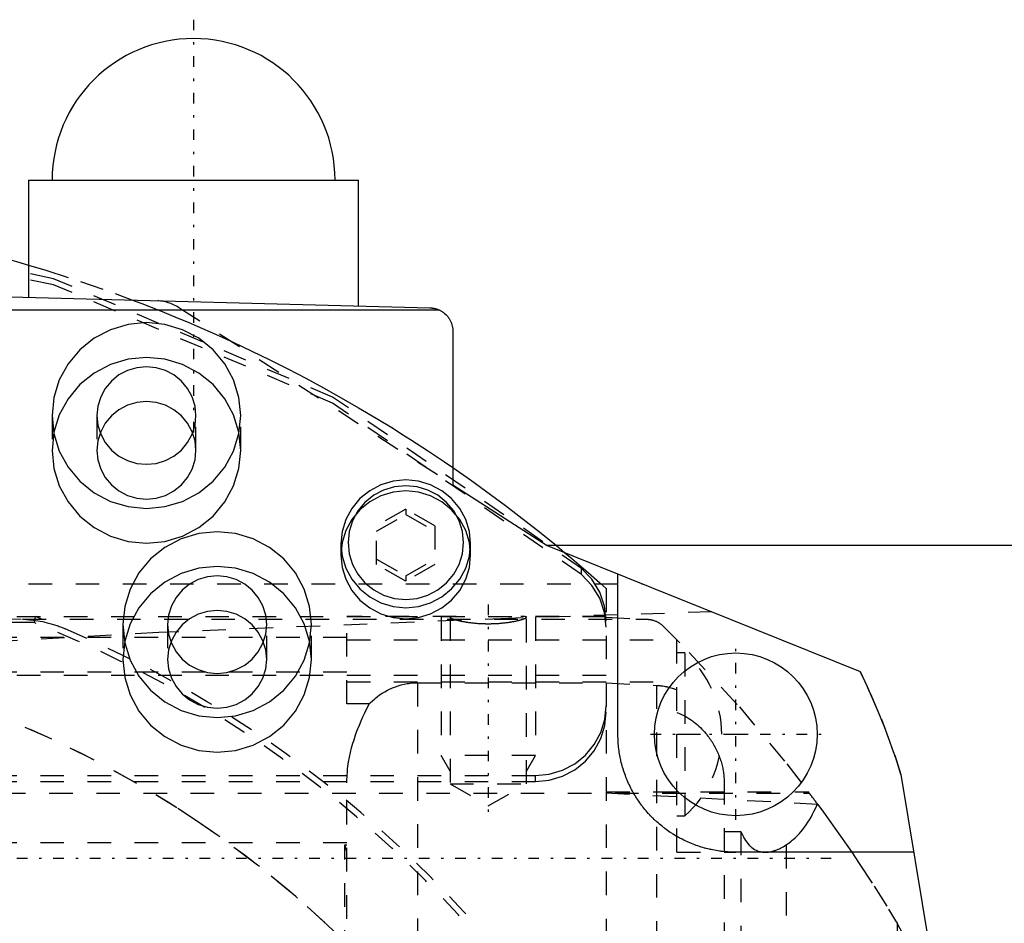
# Model space of a CAD drawing. Extents: x -109 to 109, y -1 to 887.
# Tile 14 of 15: x 18 to 59, y 753 to 791. Entities that reach past the tile are written whole.
import ezdxf

# ---------------------------------------------------------------- set-up
doc = ezdxf.new("R2010")
doc.units = 0
doc.linetypes.add('CENTER', pattern=[1.5, 0.45, -0.5, 0.05, -0.5])
doc.linetypes.add('DASHED', pattern=[2, 1, -1])
for name, color, linetype in [('AM_0', 7, 'CONTINUOUS'), ('AM_3', 7, 'DASHED'), ('AM_7', 7, 'CENTER')]:
    doc.layers.add(name, color=color, linetype=linetype)

msp = doc.modelspace()

# ---------------------------------------------------------------- linework, layer by layer
at = {"layer": 'AM_0', "color": 7, "linetype": 'CONTINUOUS'}
for p, q in [((18, 784.5), (18, 779.529)), ((18, 784.5), (32, 784.5)), ((32, 779.162), (32, 784.5)), ((0, 780), (35.026, 779.083)), ((-24.527, 779), (35.399, 779)), ((36, 778.083), (36, 771.585)), ((36, 771.585), (40, 769)), ((64.8, 769), (40, 769)), ((40, 769), (53.27, 763.666)), ((43, 761), (43, 767.794)), ((55.006, 759.302), (58, 741.16)), ((55.551, 756), (48, 756))]:
    msp.add_line(p, q, dxfattribs=at)
for points in [[(0, 783.5, 0), (0.484, 783.498, 0), (1.458, 783.483, 0), (2.437, 783.453, 0), (2.929, 783.432, 0), (3.422, 783.408, 0), (4.411, 783.347, 0), (5.405, 783.27, 0), (6.403, 783.176, 0), (7.404, 783.067, 0), (8.408, 782.941, 0), (8.911, 782.872, 0), (9.414, 782.798, 0), (10.422, 782.639, 0), (11.432, 782.463, 0), (12.442, 782.269, 0), (13.453, 782.059, 0), (14.463, 781.831, 0), (14.968, 781.711, 0), (15.473, 781.586, 0), (16.482, 781.324, 0), (17.49, 781.044, 0), (17.993, 780.898, 0)], [(35.026, 779.083, 0), (35.037, 779.082, 0), (35.058, 779.081, 0), (35.079, 779.08, 0), (35.089, 779.079, 0), (35.1, 779.078, 0), (35.121, 779.076, 0), (35.142, 779.073, 0), (35.163, 779.07, 0), (35.184, 779.066, 0), (35.205, 779.062, 0), (35.216, 779.06, 0), (35.226, 779.057, 0), (35.247, 779.052, 0), (35.268, 779.047, 0), (35.288, 779.041, 0), (35.309, 779.034, 0), (35.329, 779.027, 0), (35.339, 779.024, 0), (35.35, 779.02, 0), (35.37, 779.012, 0), (35.389, 779.004, 0), (35.399, 779, 0)], [(35.399, 779, 0), (35.404, 778.998, 0), (35.414, 778.993, 0), (35.424, 778.989, 0), (35.429, 778.987, 0), (35.433, 778.984, 0), (35.443, 778.98, 0), (35.453, 778.975, 0), (35.486, 778.957, 0), (35.541, 778.924, 0), (35.568, 778.906, 0), (35.594, 778.887, 0), (35.645, 778.848, 0), (35.693, 778.804, 0), (35.738, 778.758, 0), (35.78, 778.709, 0), (35.818, 778.658, 0), (35.836, 778.631, 0), (35.854, 778.604, 0), (35.885, 778.548, 0), (35.914, 778.49, 0), (35.938, 778.43, 0), (35.958, 778.369, 0), (35.975, 778.307, 0), (35.981, 778.275, 0), (35.987, 778.244, 0), (35.995, 778.18, 0), (35.999, 778.115, 0), (36, 778.083, 0)], [(35.999, 772.31, 0), (36.748, 771.787, 0), (38.225, 770.706, 0), (39.674, 769.58, 0), (40.388, 769, 0)], [(48, 756, 0), (47.964, 756, 0), (47.891, 756.001, 0), (47.818, 756.003, 0), (47.782, 756.005, 0), (47.746, 756.006, 0), (47.673, 756.011, 0), (47.6, 756.016, 0), (47.528, 756.022, 0), (47.456, 756.03, 0), (47.383, 756.038, 0), (47.347, 756.043, 0), (47.311, 756.048, 0), (47.239, 756.058, 0), (47.168, 756.07, 0), (47.096, 756.082, 0), (47.025, 756.096, 0), (46.953, 756.111, 0), (46.918, 756.119, 0), (46.882, 756.127, 0), (46.812, 756.143, 0), (46.741, 756.161, 0), (46.706, 756.17, 0), (46.671, 756.18, 0), (46.601, 756.2, 0), (46.531, 756.221, 0), (46.496, 756.231, 0), (46.462, 756.242, 0), (46.393, 756.265, 0), (46.324, 756.289, 0), (46.256, 756.314, 0), (46.188, 756.34, 0), (46.12, 756.367, 0), (46.087, 756.381, 0), (46.053, 756.395, 0), (45.986, 756.423, 0), (45.92, 756.453, 0), (45.854, 756.484, 0), (45.789, 756.516, 0), (45.724, 756.548, 0), (45.691, 756.565, 0), (45.659, 756.582, 0), (45.595, 756.616, 0), (45.532, 756.652, 0), (45.469, 756.688, 0), (45.406, 756.725, 0), (45.344, 756.764, 0), (45.314, 756.783, 0), (45.283, 756.803, 0), (45.222, 756.843, 0), (45.162, 756.883, 0), (45.102, 756.925, 0), (45.043, 756.968, 0), (44.985, 757.011, 0), (44.956, 757.033, 0), (44.927, 757.055, 0), (44.87, 757.101, 0), (44.814, 757.147, 0), (44.758, 757.193, 0), (44.703, 757.241, 0), (44.649, 757.289, 0), (44.622, 757.314, 0), (44.595, 757.338, 0), (44.542, 757.388, 0), (44.49, 757.439, 0), (44.464, 757.464, 0), (44.439, 757.49, 0), (44.388, 757.542, 0), (44.338, 757.595, 0), (44.314, 757.622, 0), (44.289, 757.649, 0), (44.241, 757.703, 0), (44.193, 757.758, 0), (44.147, 757.814, 0), (44.101, 757.87, 0), (44.055, 757.927, 0), (44.033, 757.956, 0), (44.011, 757.985, 0), (43.968, 758.043, 0), (43.925, 758.102, 0), (43.883, 758.162, 0), (43.843, 758.222, 0), (43.803, 758.283, 0), (43.783, 758.314, 0), (43.764, 758.344, 0), (43.725, 758.406, 0), (43.688, 758.469, 0), (43.652, 758.532, 0), (43.616, 758.595, 0), (43.582, 758.659, 0), (43.565, 758.691, 0), (43.548, 758.724, 0), (43.516, 758.789, 0), (43.484, 758.854, 0), (43.453, 758.92, 0), (43.423, 758.986, 0), (43.395, 759.053, 0), (43.381, 759.087, 0), (43.367, 759.12, 0), (43.34, 759.188, 0), (43.314, 759.256, 0), (43.289, 759.324, 0), (43.265, 759.393, 0), (43.242, 759.462, 0), (43.231, 759.496, 0), (43.221, 759.531, 0), (43.2, 759.601, 0), (43.18, 759.671, 0), (43.17, 759.706, 0), (43.161, 759.741, 0), (43.143, 759.812, 0), (43.127, 759.882, 0), (43.119, 759.918, 0), (43.111, 759.953, 0), (43.096, 760.025, 0), (43.082, 760.096, 0), (43.07, 760.168, 0), (43.058, 760.239, 0), (43.048, 760.311, 0), (43.043, 760.347, 0), (43.038, 760.383, 0), (43.03, 760.456, 0), (43.022, 760.528, 0), (43.016, 760.6, 0), (43.011, 760.673, 0), (43.006, 760.746, 0), (43.005, 760.782, 0), (43.003, 760.818, 0), (43.001, 760.891, 0), (43, 760.964, 0), (43, 761, 0)]]:
    msp.add_polyline3d(points, dxfattribs=at)
msp.add_circle((48, 761), 3.45, dxfattribs=at)
for centre, radius, start, end in [((25, 784.5), 6, 0, 180), ((27, 750.69), 29.3, 17.0925, 26.287)]:
    msp.add_arc(centre, radius, start, end, dxfattribs=at)
at = {"layer": 'AM_3', "color": 6, "linetype": 'DASHED'}
for p, q in [((24.422, 779.068), (36, 771.585)), ((19, 774.516), (19, 773.04)), ((20.9, 774.516), (20.9, 773.04)), ((25.1, 773.04), (25.1, 774.516)), ((27, 773.04), (27, 774.516)), ((34, 770.54), (32.76, 769.835)), ((32.76, 769.609), (34, 770.314)), ((35.24, 769.835), (34, 770.54)), ((34, 770.54), (34, 770.314)), ((34, 770.314), (35.24, 769.609)), ((32.76, 768.199), (32.76, 769.835)), ((35.24, 769.835), (35.24, 768.199)), ((31.25, 769.077), (31.25, 768.609)), ((36.75, 768.609), (36.75, 769.077)), ((40.388, 769), (40.752, 768.698)), ((32.76, 768.424), (34, 767.719)), ((34, 767.494), (32.76, 768.199)), ((34, 767.719), (35.24, 768.424)), ((35.24, 768.199), (34, 767.494)), ((34, 767.719), (34, 767.494)), ((41.459, 767.776), (41.459, 768.035)), ((2, 767.382), (44.025, 767.382)), ((42.5, 767.181), (42.5, 676.816)), ((0.698, 766.476), (17.747, 765.88)), ((-42.5, 766), (42.5, 766)), ((18.283, 766), (18.233, 765.74)), ((36.145, 766), (31.5, 766)), ((31.5, 762.296), (31.5, 766)), ((42.5, 766), (38.855, 766)), ((-44.247, 765.878), (44.247, 765.878)), ((18.233, 765.74), (-18.233, 765.74)), ((22, 765.653), (22, 764.177)), ((23.9, 765.653), (23.9, 764.177)), ((28.1, 764.177), (28.1, 765.653)), ((30, 764.177), (30, 765.653)), ((35.5, 765.964), (35.5, 760.1)), ((35.879, 765.964), (35.879, 758.9)), ((39.121, 758.9), (39.121, 765.964)), ((39.5, 765.964), (39.5, 760.1)), ((42.5, 765.97), (44.267, 765.877)), ((-31.5, 765.12), (31.5, 765.12)), ((31.5, 765), (45.5, 765)), ((45.5, 756), (45.5, 765.008)), ((45.843, 764.45), (45.5, 764.45)), ((45.843, 764.45), (45.843, 757.55)), ((42.5, 763.5), (-42.5, 763.5)), ((-31.5, 763.65), (31.5, 763.65)), ((31.5, 763.219), (45.5, 763.219)), ((34.5, 763.184), (34.5, 751)), ((34.5, 763.184), (42.5, 763.184)), ((42.5, 763.184), (44.639, 763.075)), ((44.639, 763.075), (44.639, 750.917)), ((32.451, 762.296), (31.5, 762.296)), ((45.5, 761), (49.143, 761)), ((39.5, 760.1), (35.5, 760.1)), ((35.879, 759.444), (35.5, 760.1)), ((39.121, 759.444), (39.5, 760.1)), ((-39.5, 759.253), (39.5, 759.253)), ((-39.5, 758.994), (39.5, 758.994)), ((31.5, 681.183), (31.5, 758.95)), ((35.879, 758.9), (37.5, 757.964)), ((35.879, 758.9), (39.121, 758.9)), ((37.5, 757.964), (39.121, 758.9)), ((39.5, 758.994), (39.5, 759.253)), ((47.5, 759.025), (47.5, 680.975)), ((-51.124, 758.501), (51.124, 758.501)), ((42.5, 758.557), (51.082, 758.557)), ((51.476, 758.03), (42.5, 758.5)), ((45.5, 757.55), (45.843, 757.55)), ((47.5, 756.878), (48.219, 756.878)), ((48.219, 756.878), (48.219, 683.122)), ((-31.5, 756.42), (31.5, 756.42)), ((31.416, 683.691), (31.416, 756.309)), ((31.416, 756.309), (31.5, 756.309)), ((45.5, 756), (48, 756)), ((50.139, 756.314), (50.139, 683.686)), ((54.78, 753.094), (54.842, 752.987)), ((54.842, 752.987), (54.842, 724.5))]:
    msp.add_line(p, q, dxfattribs=at)
for points in [[(41.459, 768.035), (30.896, 775.302), (19.062, 780.319), (6.442, 782.88), (-6.442, 782.88), (-19.062, 780.319), (-30.896, 775.302), (-41.459, 768.035)], [(41.459, 767.776), (30.896, 775.043), (19.062, 780.06), (6.442, 782.621), (-6.442, 782.621), (-19.062, 780.06), (-30.896, 775.043), (-41.459, 767.776)], [(25.1, 774.516), (25.06, 774.92), (24.94, 775.308), (24.746, 775.665), (24.485, 775.979), (24.167, 776.236), (23.804, 776.427), (23.41, 776.545), (23, 776.584), (22.59, 776.545), (22.196, 776.427), (21.833, 776.236), (21.515, 775.979), (21.254, 775.665), (21.06, 775.308), (20.94, 774.92), (20.9, 774.516)], [(20.9, 774.516), (20.94, 774.113), (21.06, 773.725), (21.254, 773.367), (21.515, 773.054), (21.833, 772.797), (22.196, 772.606), (22.59, 772.488), (23, 772.448), (23.41, 772.488), (23.804, 772.606), (24.167, 772.797), (24.485, 773.054), (24.746, 773.367), (24.94, 773.725), (25.06, 774.113), (25.1, 774.516)], [(42.5, 765.797), (42.431, 766.427), (42.227, 767.028), (41.898, 767.572), (41.459, 768.035)], [(42.5, 765.538), (42.431, 766.168), (42.227, 766.769), (41.898, 767.314), (41.459, 767.776)], [(39.5, 759.253), (40.085, 759.31), (40.648, 759.478), (41.167, 759.751), (41.621, 760.118), (41.994, 760.566), (42.272, 761.077), (42.442, 761.631), (42.5, 762.207)], [(39.5, 758.994), (40.085, 759.051), (40.648, 759.219), (41.167, 759.492), (41.621, 759.859), (41.994, 760.307), (42.272, 760.818), (42.442, 761.372), (42.5, 761.949)]]:
    msp.add_lwpolyline(points, dxfattribs=at)
for points in [[(19, 774.516), (19.077, 773.748), (19.304, 773.009), (19.674, 772.328), (20.172, 771.731), (20.778, 771.241), (21.469, 770.877), (22.22, 770.653), (23, 770.577), (23.78, 770.653), (24.531, 770.877), (25.222, 771.241), (25.828, 771.731), (26.326, 772.328), (26.696, 773.009), (26.923, 773.748), (27, 774.516), (26.923, 775.285), (26.696, 776.024), (26.326, 776.705), (25.828, 777.302), (25.222, 777.792), (24.531, 778.156), (23.78, 778.38), (23, 778.455), (22.22, 778.38), (21.469, 778.156), (20.778, 777.792), (20.172, 777.302), (19.674, 776.705), (19.304, 776.024), (19.077, 775.285)], [(19, 773.04), (19.077, 772.272), (19.304, 771.533), (19.674, 770.852), (20.172, 770.255), (20.778, 769.765), (21.469, 769.401), (22.22, 769.177), (23, 769.101), (23.78, 769.177), (24.531, 769.401), (25.222, 769.765), (25.828, 770.255), (26.326, 770.852), (26.696, 771.533), (26.923, 772.272), (27, 773.04), (26.923, 773.809), (26.696, 774.548), (26.326, 775.229), (25.828, 775.826), (25.222, 776.316), (24.531, 776.68), (23.78, 776.904), (23, 776.979), (22.22, 776.904), (21.469, 776.68), (20.778, 776.316), (20.172, 775.826), (19.674, 775.229), (19.304, 774.548), (19.077, 773.809)], [(25.1, 773.04), (25.06, 773.444), (24.94, 773.832), (24.746, 774.189), (24.485, 774.503), (24.167, 774.76), (23.804, 774.951), (23.41, 775.069), (23, 775.108), (22.59, 775.069), (22.196, 774.951), (21.833, 774.76), (21.515, 774.503), (21.254, 774.189), (21.06, 773.832), (20.94, 773.444), (20.9, 773.04), (20.94, 772.637), (21.06, 772.249), (21.254, 771.891), (21.515, 771.578), (21.833, 771.321), (22.196, 771.13), (22.59, 771.012), (23, 770.972), (23.41, 771.012), (23.804, 771.13), (24.167, 771.321), (24.485, 771.578), (24.746, 771.891), (24.94, 772.249), (25.06, 772.637)], [(36.75, 769.077), (36.697, 769.606), (36.541, 770.114), (36.287, 770.582), (35.945, 770.992), (35.528, 771.329), (35.052, 771.579), (34.536, 771.734), (34, 771.786), (33.464, 771.734), (32.948, 771.579), (32.472, 771.329), (32.055, 770.992), (31.713, 770.582), (31.459, 770.114), (31.303, 769.606), (31.25, 769.077), (31.303, 768.549), (31.459, 768.041), (31.713, 767.573), (32.055, 767.162), (32.472, 766.826), (32.948, 766.575), (33.464, 766.421), (34, 766.369), (34.536, 766.421), (35.052, 766.575), (35.528, 766.826), (35.945, 767.162), (36.287, 767.573), (36.541, 768.041), (36.697, 768.549)], [(31.55, 769.129), (31.597, 768.659), (31.736, 768.206), (31.963, 767.789), (32.268, 767.423), (32.639, 767.123), (33.062, 766.9), (33.522, 766.763), (34, 766.717), (34.478, 766.763), (34.938, 766.9), (35.361, 767.123), (35.732, 767.423), (36.037, 767.789), (36.264, 768.206), (36.403, 768.659), (36.45, 769.129), (36.403, 769.6), (36.264, 770.053), (36.037, 770.47), (35.732, 770.836), (35.361, 771.136), (34.938, 771.359), (34.478, 771.496), (34, 771.542), (33.522, 771.496), (33.062, 771.359), (32.639, 771.136), (32.268, 770.836), (31.963, 770.47), (31.736, 770.053), (31.597, 769.6)], [(31.25, 768.609), (31.303, 768.08), (31.459, 767.572), (31.713, 767.104), (32.055, 766.694), (32.472, 766.357), (32.948, 766.106), (33.464, 765.952), (34, 765.9), (34.536, 765.952), (35.052, 766.106), (35.528, 766.357), (35.945, 766.694), (36.287, 767.104), (36.541, 767.572), (36.697, 768.08), (36.75, 768.609), (36.697, 769.137), (36.541, 769.645), (36.287, 770.113), (35.945, 770.524), (35.528, 770.86), (35.052, 771.111), (34.536, 771.265), (34, 771.317), (33.464, 771.265), (32.948, 771.111), (32.472, 770.86), (32.055, 770.524), (31.713, 770.113), (31.459, 769.645), (31.303, 769.137)], [(22, 765.653), (22.077, 764.884), (22.304, 764.145), (22.674, 763.464), (23.172, 762.867), (23.778, 762.378), (24.469, 762.014), (25.22, 761.789), (26, 761.714), (26.78, 761.789), (27.531, 762.014), (28.222, 762.378), (28.828, 762.867), (29.326, 763.464), (29.696, 764.145), (29.923, 764.884), (30, 765.653), (29.923, 766.421), (29.696, 767.16), (29.326, 767.841), (28.828, 768.438), (28.222, 768.928), (27.531, 769.292), (26.78, 769.516), (26, 769.592), (25.22, 769.516), (24.469, 769.292), (23.778, 768.928), (23.172, 768.438), (22.674, 767.841), (22.304, 767.16), (22.077, 766.421)], [(22, 764.177), (22.077, 763.408), (22.304, 762.669), (22.674, 761.988), (23.172, 761.391), (23.778, 760.902), (24.469, 760.538), (25.22, 760.313), (26, 760.238), (26.78, 760.313), (27.531, 760.538), (28.222, 760.902), (28.828, 761.391), (29.326, 761.988), (29.696, 762.669), (29.923, 763.408), (30, 764.177), (29.923, 764.945), (29.696, 765.684), (29.326, 766.365), (28.828, 766.962), (28.222, 767.452), (27.531, 767.816), (26.78, 768.04), (26, 768.116), (25.22, 768.04), (24.469, 767.816), (23.778, 767.452), (23.172, 766.962), (22.674, 766.365), (22.304, 765.684), (22.077, 764.945)], [(28.1, 765.653), (28.06, 766.056), (27.94, 766.444), (27.746, 766.802), (27.485, 767.115), (27.167, 767.372), (26.804, 767.564), (26.41, 767.681), (26, 767.721), (25.59, 767.681), (25.196, 767.564), (24.833, 767.372), (24.515, 767.115), (24.254, 766.802), (24.06, 766.444), (23.94, 766.056), (23.9, 765.653), (23.94, 765.249), (24.06, 764.861), (24.254, 764.504), (24.515, 764.191), (24.833, 763.933), (25.196, 763.742), (25.59, 763.625), (26, 763.585), (26.41, 763.625), (26.804, 763.742), (27.167, 763.933), (27.485, 764.191), (27.746, 764.504), (27.94, 764.861), (28.06, 765.249)], [(28.1, 764.177), (28.06, 764.58), (27.94, 764.968), (27.746, 765.326), (27.485, 765.639), (27.167, 765.896), (26.804, 766.088), (26.41, 766.205), (26, 766.245), (25.59, 766.205), (25.196, 766.088), (24.833, 765.896), (24.515, 765.639), (24.254, 765.326), (24.06, 764.968), (23.94, 764.58), (23.9, 764.177), (23.94, 763.773), (24.06, 763.385), (24.254, 763.028), (24.515, 762.715), (24.833, 762.457), (25.196, 762.266), (25.59, 762.149), (26, 762.109), (26.41, 762.149), (26.804, 762.266), (27.167, 762.457), (27.485, 762.715), (27.746, 763.028), (27.94, 763.385), (28.06, 763.773)]]:
    msp.add_lwpolyline(points, close=True, dxfattribs=at)
for points in [[(17.993, 780.898, 0), (18.733, 780.674, 0), (20.21, 780.198, 0), (21.68, 779.684, 0), (22.412, 779.413, 0)], [(22.412, 779.413, 0), (22.806, 779.263, 0), (23.592, 778.955, 0), (24.375, 778.635, 0), (24.765, 778.472, 0), (25.155, 778.305, 0), (25.931, 777.964, 0), (26.704, 777.612, 0), (27.474, 777.249, 0), (28.239, 776.875, 0), (29.001, 776.491, 0), (29.38, 776.294, 0), (29.758, 776.096, 0), (30.511, 775.69, 0), (31.259, 775.273, 0), (32.002, 774.846, 0), (32.741, 774.408, 0), (33.474, 773.96, 0), (33.839, 773.732, 0), (34.203, 773.502, 0), (34.925, 773.033, 0), (35.642, 772.553, 0), (35.999, 772.31, 0)], [(40.752, 768.698, 0), (41.047, 768.45, 0), (41.632, 767.948, 0), (42.212, 767.438, 0), (42.5, 767.181, 0)], [(46.98, 766.194, 0), (38.362, 765.916, 0), (23.52, 765.314, 0), (12.116, 764.663, 0), (7.779, 764.322, 0)], [(36.119, 766, 0), (36.106, 766, 0), (36.081, 766, 0), (36.058, 765.999, 0), (36.046, 765.999, 0), (36.035, 765.999, 0), (36.015, 765.998, 0), (35.995, 765.997, 0), (35.977, 765.996, 0), (35.961, 765.994, 0), (35.946, 765.993, 0), (35.939, 765.992, 0), (35.932, 765.991, 0), (35.92, 765.988, 0), (35.91, 765.986, 0), (35.901, 765.983, 0), (35.894, 765.98, 0), (35.888, 765.977, 0), (35.885, 765.975, 0), (35.883, 765.973, 0), (35.881, 765.97, 0), (35.879, 765.966, 0), (35.879, 765.964, 0)], [(39.121, 765.964, 0), (39.121, 765.966, 0), (39.119, 765.97, 0), (39.117, 765.973, 0), (39.115, 765.975, 0), (39.112, 765.977, 0), (39.106, 765.98, 0), (39.099, 765.983, 0), (39.09, 765.986, 0), (39.08, 765.988, 0), (39.068, 765.991, 0), (39.061, 765.992, 0), (39.054, 765.993, 0), (39.039, 765.994, 0), (39.023, 765.996, 0), (39.005, 765.997, 0), (38.985, 765.998, 0), (38.965, 765.999, 0), (38.954, 765.999, 0), (38.942, 765.999, 0), (38.919, 766, 0), (38.894, 766, 0), (38.881, 766, 0)], [(17.747, 765.88, 0), (17.796, 765.878, 0), (17.893, 765.873, 0), (17.992, 765.866, 0), (18.041, 765.861, 0), (18.09, 765.856, 0), (18.19, 765.845, 0), (18.29, 765.832, 0), (18.39, 765.816, 0), (18.491, 765.798, 0), (18.592, 765.778, 0), (18.643, 765.767, 0), (18.694, 765.756, 0), (18.796, 765.732, 0), (18.897, 765.705, 0), (18.998, 765.676, 0), (19.099, 765.645, 0), (19.199, 765.611, 0), (19.249, 765.594, 0), (19.299, 765.576, 0), (19.399, 765.538, 0), (19.498, 765.498, 0), (19.547, 765.477, 0)], [(35.879, 765.964, 0), (35.879, 765.962, 0), (35.88, 765.958, 0), (35.883, 765.954, 0), (35.885, 765.951, 0), (35.887, 765.949, 0), (35.892, 765.944, 0), (35.899, 765.939, 0), (35.907, 765.934, 0), (35.917, 765.928, 0), (35.927, 765.923, 0), (35.933, 765.92, 0), (35.94, 765.917, 0), (35.953, 765.911, 0), (35.968, 765.904, 0), (35.985, 765.898, 0), (36.002, 765.892, 0), (36.021, 765.885, 0), (36.031, 765.882, 0), (36.042, 765.878, 0), (36.063, 765.871, 0), (36.086, 765.864, 0), (36.098, 765.861, 0), (36.11, 765.858, 0), (36.135, 765.851, 0), (36.161, 765.844, 0), (36.174, 765.84, 0), (36.188, 765.837, 0), (36.216, 765.83, 0), (36.245, 765.823, 0), (36.275, 765.816, 0), (36.305, 765.809, 0), (36.337, 765.803, 0), (36.352, 765.799, 0), (36.368, 765.796, 0), (36.401, 765.79, 0), (36.436, 765.783, 0), (36.471, 765.777, 0), (36.507, 765.77, 0), (36.545, 765.764, 0), (36.564, 765.761, 0), (36.583, 765.758, 0), (36.623, 765.752, 0), (36.663, 765.747, 0), (36.705, 765.741, 0), (36.747, 765.736, 0), (36.789, 765.731, 0), (36.811, 765.728, 0), (36.833, 765.726, 0), (36.877, 765.721, 0), (36.922, 765.717, 0), (36.967, 765.713, 0), (37.013, 765.709, 0), (37.059, 765.706, 0), (37.082, 765.704, 0), (37.105, 765.703, 0), (37.152, 765.7, 0), (37.198, 765.697, 0), (37.245, 765.695, 0), (37.292, 765.694, 0), (37.338, 765.692, 0), (37.362, 765.692, 0), (37.385, 765.691, 0), (37.431, 765.691, 0), (37.477, 765.69, 0), (37.5, 765.69, 0), (37.523, 765.69, 0), (37.569, 765.691, 0), (37.615, 765.691, 0), (37.638, 765.692, 0), (37.662, 765.692, 0), (37.708, 765.694, 0), (37.755, 765.695, 0), (37.802, 765.697, 0), (37.848, 765.7, 0), (37.895, 765.703, 0), (37.918, 765.704, 0), (37.941, 765.706, 0), (37.987, 765.709, 0), (38.033, 765.713, 0), (38.078, 765.717, 0), (38.123, 765.721, 0), (38.167, 765.726, 0), (38.189, 765.728, 0), (38.211, 765.731, 0), (38.253, 765.736, 0), (38.295, 765.741, 0), (38.337, 765.747, 0), (38.377, 765.752, 0), (38.417, 765.758, 0), (38.436, 765.761, 0), (38.455, 765.764, 0), (38.493, 765.77, 0), (38.529, 765.777, 0), (38.564, 765.783, 0), (38.599, 765.79, 0), (38.632, 765.796, 0), (38.648, 765.799, 0), (38.663, 765.803, 0), (38.695, 765.809, 0), (38.725, 765.816, 0), (38.755, 765.823, 0), (38.784, 765.83, 0), (38.812, 765.837, 0), (38.826, 765.84, 0), (38.839, 765.844, 0), (38.865, 765.851, 0), (38.89, 765.858, 0), (38.902, 765.861, 0), (38.914, 765.864, 0), (38.937, 765.871, 0), (38.958, 765.878, 0), (38.969, 765.882, 0), (38.979, 765.885, 0), (38.998, 765.892, 0), (39.015, 765.898, 0), (39.032, 765.904, 0), (39.047, 765.911, 0), (39.06, 765.917, 0), (39.067, 765.92, 0), (39.073, 765.923, 0), (39.083, 765.928, 0), (39.093, 765.934, 0), (39.101, 765.939, 0), (39.108, 765.944, 0), (39.113, 765.949, 0), (39.115, 765.951, 0), (39.117, 765.954, 0), (39.12, 765.958, 0), (39.121, 765.962, 0), (39.121, 765.964, 0)], [(44.267, 765.877, 0), (44.27, 765.877, 0), (44.277, 765.877, 0), (44.283, 765.876, 0), (44.287, 765.876, 0), (44.29, 765.876, 0), (44.297, 765.875, 0), (44.303, 765.875, 0), (44.31, 765.874, 0), (44.317, 765.874, 0), (44.323, 765.873, 0), (44.327, 765.872, 0), (44.33, 765.872, 0), (44.337, 765.871, 0), (44.343, 765.87, 0), (44.35, 765.87, 0), (44.357, 765.869, 0), (44.363, 765.868, 0), (44.367, 765.867, 0), (44.37, 765.867, 0), (44.377, 765.866, 0), (44.383, 765.864, 0), (44.387, 765.864, 0), (44.39, 765.863, 0), (44.397, 765.862, 0), (44.403, 765.861, 0), (44.406, 765.86, 0), (44.41, 765.859, 0), (44.416, 765.858, 0), (44.423, 765.857, 0), (44.429, 765.855, 0), (44.436, 765.854, 0), (44.443, 765.852, 0), (44.446, 765.852, 0), (44.449, 765.851, 0), (44.456, 765.849, 0), (44.462, 765.848, 0), (44.469, 765.846, 0), (44.475, 765.844, 0), (44.482, 765.842, 0), (44.485, 765.841, 0), (44.488, 765.841, 0), (44.495, 765.839, 0), (44.501, 765.837, 0), (44.523, 765.83, 0), (44.561, 765.817, 0), (44.599, 765.802, 0), (44.618, 765.794, 0), (44.636, 765.786, 0), (44.672, 765.768, 0), (44.708, 765.749, 0), (44.742, 765.728, 0), (44.776, 765.706, 0), (44.809, 765.683, 0), (44.825, 765.671, 0), (44.841, 765.658, 0), (44.872, 765.632, 0), (44.901, 765.605, 0), (44.916, 765.591, 0)], [(44.916, 765.591, 0), (46.022, 764.474, 0), (48.151, 762.16, 0), (50.163, 759.745, 0), (51.124, 758.501, 0)], [(38.188, 743.804, 0), (37.623, 744.688, 0), (36.431, 746.416, 0), (35.159, 748.086, 0), (34.495, 748.898, 0), (33.811, 749.695, 0), (32.39, 751.239, 0), (30.898, 752.716, 0), (29.339, 754.121, 0), (27.716, 755.452, 0), (26.033, 756.706, 0), (25.17, 757.303, 0), (24.293, 757.88, 0), (22.5, 758.971, 0), (20.658, 759.978, 0), (18.772, 760.898, 0), (16.844, 761.729, 0), (14.88, 762.469, 0), (13.886, 762.804, 0), (12.884, 763.116, 0), (10.859, 763.67, 0), (8.811, 764.129, 0), (7.779, 764.322, 0)], [(53.27, 763.666, 0), (53.574, 763.031, 0), (54.175, 761.644, 0), (54.743, 760.114, 0), (55.006, 759.302, 0)], [(32.451, 762.296, 0), (32.494, 762.34, 0), (32.585, 762.426, 0), (32.682, 762.51, 0), (32.732, 762.551, 0), (32.783, 762.592, 0), (32.889, 762.669, 0), (32.998, 762.741, 0), (33.109, 762.808, 0), (33.22, 762.869, 0), (33.332, 762.924, 0), (33.387, 762.949, 0), (33.443, 762.973, 0), (33.559, 763.018, 0), (33.68, 763.058, 0), (33.804, 763.094, 0), (33.931, 763.124, 0), (34.06, 763.148, 0), (34.124, 763.158, 0), (34.188, 763.166, 0), (34.315, 763.178, 0), (34.439, 763.183, 0), (34.5, 763.184, 0)], [(44.639, 763.075, 0), (44.663, 763.074, 0), (44.711, 763.071, 0), (44.759, 763.067, 0), (44.783, 763.064, 0), (44.808, 763.061, 0), (44.857, 763.055, 0), (44.906, 763.049, 0), (44.955, 763.041, 0), (45.004, 763.032, 0), (45.053, 763.022, 0), (45.077, 763.017, 0), (45.102, 763.012, 0), (45.15, 763.001, 0), (45.198, 762.988, 0), (45.246, 762.975, 0), (45.294, 762.961, 0), (45.341, 762.947, 0), (45.364, 762.939, 0), (45.387, 762.932, 0), (45.433, 762.916, 0), (45.478, 762.899, 0), (45.5, 762.89, 0)], [(31.5, 758.95, 0), (31.501, 759.048, 0), (31.509, 759.243, 0), (31.524, 759.44, 0), (31.534, 759.538, 0), (31.546, 759.637, 0), (31.575, 759.835, 0), (31.612, 760.034, 0), (31.655, 760.232, 0), (31.705, 760.432, 0), (31.761, 760.631, 0), (31.791, 760.73, 0), (31.823, 760.829, 0), (31.889, 761.022, 0), (31.959, 761.21, 0), (32.031, 761.393, 0), (32.106, 761.569, 0), (32.182, 761.741, 0), (32.221, 761.824, 0), (32.259, 761.906, 0), (32.336, 762.066, 0), (32.413, 762.221, 0), (32.451, 762.296, 0)], [(45.5, 761.929, 0), (45.54, 761.913, 0), (45.618, 761.88, 0), (45.695, 761.845, 0), (45.734, 761.827, 0), (45.773, 761.807, 0), (45.851, 761.766, 0), (45.928, 761.722, 0), (46.005, 761.675, 0), (46.081, 761.625, 0), (46.156, 761.573, 0), (46.192, 761.546, 0), (46.229, 761.519, 0), (46.3, 761.463, 0), (46.368, 761.405, 0), (46.435, 761.346, 0), (46.498, 761.286, 0), (46.559, 761.225, 0), (46.588, 761.195, 0), (46.616, 761.164, 0), (46.673, 761.101, 0), (46.73, 761.034, 0), (46.758, 761, 0)], [(46.758, 761, 0), (46.777, 760.976, 0), (46.815, 760.928, 0), (46.851, 760.878, 0), (46.869, 760.854, 0), (46.887, 760.829, 0), (46.922, 760.778, 0), (46.957, 760.727, 0), (46.99, 760.676, 0), (47.022, 760.624, 0), (47.054, 760.571, 0), (47.069, 760.545, 0), (47.084, 760.518, 0), (47.114, 760.465, 0), (47.142, 760.411, 0), (47.17, 760.357, 0), (47.197, 760.302, 0), (47.222, 760.247, 0), (47.235, 760.219, 0), (47.247, 760.191, 0), (47.27, 760.135, 0), (47.293, 760.079, 0), (47.304, 760.051, 0)], [(47.304, 760.051, 0), (47.314, 760.023, 0), (47.334, 759.967, 0), (47.354, 759.91, 0), (47.363, 759.881, 0), (47.372, 759.853, 0), (47.388, 759.796, 0), (47.404, 759.738, 0), (47.419, 759.681, 0), (47.432, 759.623, 0), (47.445, 759.566, 0), (47.45, 759.537, 0), (47.456, 759.508, 0), (47.465, 759.45, 0), (47.474, 759.393, 0), (47.481, 759.336, 0), (47.488, 759.279, 0), (47.492, 759.222, 0), (47.494, 759.194, 0), (47.496, 759.166, 0), (47.499, 759.109, 0), (47.5, 759.053, 0), (47.5, 759.025, 0)], [(50.139, 756.314, 0), (50.183, 756.343, 0), (50.269, 756.405, 0), (50.355, 756.471, 0), (50.397, 756.506, 0), (50.439, 756.542, 0), (50.521, 756.617, 0), (50.603, 756.698, 0), (50.682, 756.782, 0), (50.76, 756.871, 0), (50.837, 756.965, 0), (50.874, 757.013, 0), (50.911, 757.063, 0), (50.984, 757.164, 0), (51.054, 757.27, 0), (51.123, 757.38, 0), (51.19, 757.494, 0), (51.254, 757.611, 0), (51.286, 757.671, 0), (51.316, 757.732, 0), (51.376, 757.856, 0), (51.434, 757.983, 0), (51.462, 758.048, 0)], [(51.476, 758.03, 0), (51.721, 757.695, 0), (52.205, 757.022, 0), (52.681, 756.342, 0), (52.915, 756, 0)], [(48.219, 756.878, 0), (48.24, 756.829, 0), (48.281, 756.736, 0), (48.325, 756.65, 0), (48.347, 756.609, 0), (48.369, 756.569, 0), (48.415, 756.495, 0), (48.462, 756.427, 0), (48.512, 756.364, 0), (48.564, 756.305, 0), (48.618, 756.25, 0), (48.646, 756.225, 0), (48.675, 756.201, 0), (48.735, 756.156, 0), (48.797, 756.117, 0), (48.861, 756.084, 0), (48.927, 756.056, 0), (48.995, 756.033, 0), (49.029, 756.025, 0), (49.064, 756.017, 0), (49.136, 756.006, 0), (49.208, 756.001, 0), (49.245, 756, 0)], [(31.5, 755.961, 0), (31.498, 756.017, 0), (31.479, 756.133, 0), (31.442, 756.25, 0), (31.416, 756.309, 0)], [(49.245, 756, 0), (49.268, 756, 0), (49.315, 756.002, 0), (49.362, 756.006, 0), (49.385, 756.009, 0), (49.409, 756.013, 0), (49.456, 756.021, 0), (49.503, 756.03, 0), (49.551, 756.042, 0), (49.598, 756.055, 0), (49.646, 756.07, 0), (49.67, 756.079, 0), (49.695, 756.088, 0), (49.745, 756.107, 0), (49.795, 756.128, 0), (49.847, 756.151, 0), (49.899, 756.176, 0), (49.951, 756.203, 0), (49.978, 756.218, 0), (50.004, 756.233, 0), (50.058, 756.264, 0), (50.112, 756.297, 0), (50.139, 756.314, 0)], [(52.915, 756, 0), (53.237, 755.523, 0), (53.867, 754.559, 0), (54.48, 753.585, 0), (54.78, 753.094, 0)], [(54.842, 752.987, 0), (54.879, 752.922, 0), (54.948, 752.792, 0), (55.011, 752.664, 0), (55.041, 752.6, 0), (55.071, 752.535, 0), (55.128, 752.402, 0), (55.181, 752.266, 0), (55.23, 752.128, 0), (55.276, 751.988, 0), (55.318, 751.847, 0), (55.337, 751.776, 0), (55.355, 751.704, 0), (55.388, 751.561, 0), (55.417, 751.418, 0), (55.441, 751.274, 0), (55.461, 751.131, 0), (55.477, 750.99, 0), (55.483, 750.919, 0), (55.488, 750.849, 0), (55.496, 750.711, 0), (55.5, 750.575, 0), (55.5, 750.508, 0)]]:
    msp.add_polyline3d(points, dxfattribs=at)
for centre, radius, start, end in [((23.337, 777.388), 2, 57.1255, 88.5), ((0, 720), 49.5, 30.8418, 68.3249), ((0, 720), 49.24, 30.9252, 68.267), ((0, 720), 45, 31.9368, 87.4527), ((42.803, 760.998), 4.6, 0.0287, 48.6338), ((42.803, 761.002), 4.6, 311.3662, 359.9713), ((0, 720), 64, 36.45652, 37.04547)]:
    msp.add_arc(centre, radius, start, end, dxfattribs=at)
at = {"layer": 'AM_7', "color": 4, "linetype": 'CENTER'}
for p, q in [((25, 791.3), (25, 773.7)), ((37.5, 766.507), (37.5, 757.557)), ((48, 757.377), (48, 764.623)), ((44.377, 761), (51.623, 761)), ((-52.25, 755.748), (52.25, 755.748))]:
    msp.add_line(p, q, dxfattribs=at)

doc.saveas('drawing.dxf')
